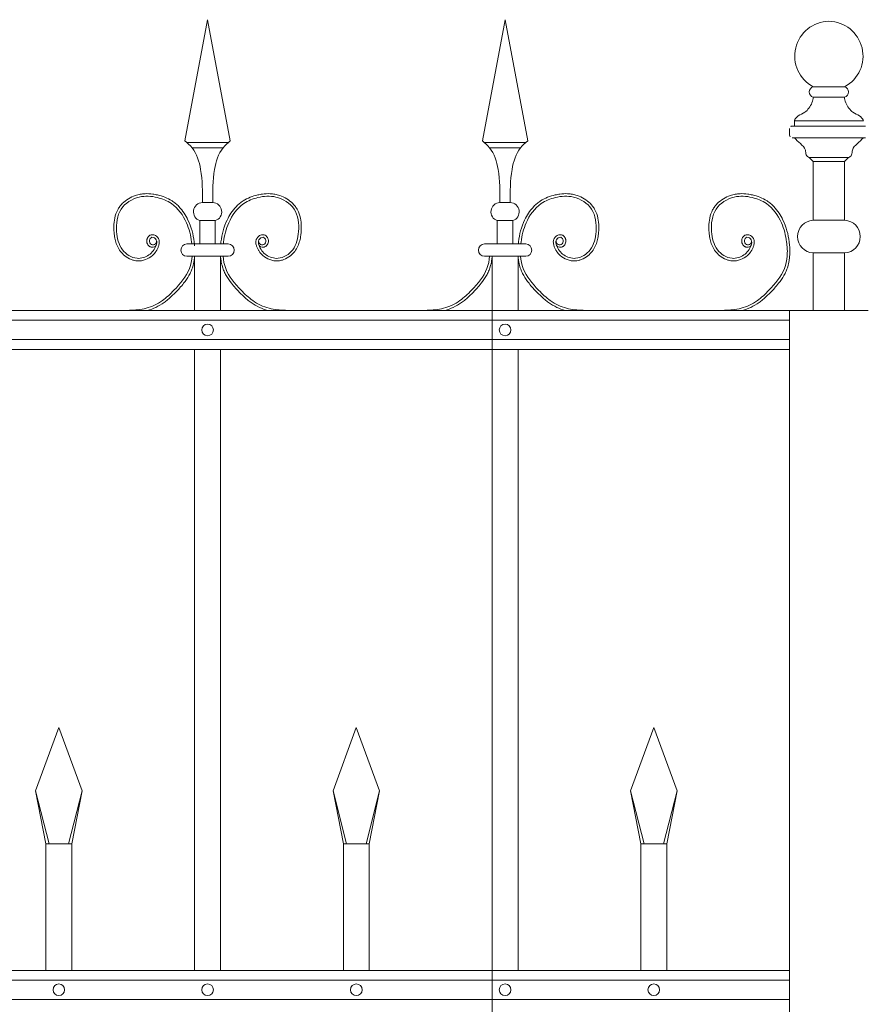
# Model space of a CAD drawing. Header units: millimetres. Extents: x 6567289036 to 6568990308, y 5976640423 to 5977332400.
# Tile 248 of 256: x 6568268694 to 6568269338, y 5976808904 to 5976809657. Entities that reach past the tile are written whole.
import ezdxf

# ---------------------------------------------------------------- set-up
doc = ezdxf.new("R2010")
doc.units = ezdxf.units.MM
doc.layers.add('01_widok', color=7, linetype='Continuous', lineweight=13)

# ---------------------------------------------------------------- blocks, each defined once
blk = doc.blocks.new('A$C6D0402AF')
at = {"layer": '01_widok'}
for p, q in [((2.10249, 1.4602), (2.12, 1.55381)), ((2.13751, 1.4602), (2.12, 1.55381)), ((2.33249, 1.4602), (2.35, 1.55381)), ((2.36751, 1.4602), (2.35, 1.55381)), ((2.12, 1.45881), (2.104, 1.45881)), ((2.12, 1.45481), (2.108, 1.45481)), ((2.12, 1.45881), (2.136, 1.45881)), ((2.12, 1.45481), (2.132, 1.45481)), ((2.35, 1.45881), (2.334, 1.45881)), ((2.35, 1.45481), (2.338, 1.45481)), ((2.35, 1.45881), (2.366, 1.45881)), ((2.35, 1.45481), (2.362, 1.45481)), ((2.12, 1.41247), (2.11601, 1.41247)), ((2.12, 1.41247), (2.12399, 1.41247)), ((2.35, 1.41247), (2.34601, 1.41247)), ((2.35, 1.41247), (2.35399, 1.41247)), ((2.11401, 1.39847), (2.12, 1.39847)), ((2.11401, 1.39847), (2.11401, 1.38047)), ((2.12599, 1.39847), (2.12, 1.39847)), ((2.12599, 1.39847), (2.12599, 1.38047)), ((2.34401, 1.39847), (2.35, 1.39847)), ((2.34401, 1.39847), (2.34401, 1.38047)), ((2.35599, 1.39847), (2.35, 1.39847)), ((2.35599, 1.39847), (2.35599, 1.38047)), ((2.12, 1.38047), (2.104, 1.38047)), ((2.12, 1.38047), (2.136, 1.38047)), ((2.35, 1.38047), (2.334, 1.38047)), ((2.35, 1.38047), (2.366, 1.38047)), ((2.11, 1.371), (2.104, 1.371)), ((2.11, 1.371), (2.11, 1.329)), ((2.11, 1.371), (2.13, 1.371)), ((2.13, 1.371), (2.13, 1.329)), ((2.13, 1.371), (2.136, 1.371)), ((2.34, 1.371), (2.334, 1.371)), ((2.34, 1.371), (2.34, 1.329)), ((2.34, 1.371), (2.34, 0.30096)), ((2.34, 1.371), (2.34, 1.329)), ((2.34, 1.371), (2.36, 1.371)), ((2.36, 1.371), (2.36, 1.329)), ((2.36, 1.371), (2.366, 1.371)), ((2.57, 1.329), (0.06, 1.329)), ((0.06, 1.3215), (2.57, 1.3215)), ((0.06, 1.3065), (2.57, 1.3065)), ((2.57, 1.299), (0.06, 1.299)), ((2.11, 1.299), (2.11, 0.819)), ((2.13, 1.299), (2.13, 0.819)), ((2.34, 1.299), (2.34, 0.819)), ((2.36, 1.299), (2.36, 0.819)), ((1.987, 0.95769), (2.005, 1.00669)), ((2.023, 0.95769), (2.005, 1.00669)), ((2.217, 0.95769), (2.235, 1.00669)), ((2.253, 0.95769), (2.235, 1.00669)), ((2.447, 0.95769), (2.465, 1.00669)), ((2.483, 0.95769), (2.465, 1.00669)), ((1.99744, 0.91669), (1.987, 0.95769)), ((1.987, 0.95769), (1.995, 0.91669)), ((2.01256, 0.91669), (2.023, 0.95769)), ((2.01256, 0.91669), (2.023, 0.95769)), ((2.023, 0.95769), (2.015, 0.91669)), ((2.023, 0.95769), (2.015, 0.91669)), ((2.22744, 0.91669), (2.217, 0.95769)), ((2.217, 0.95769), (2.225, 0.91669)), ((2.24256, 0.91669), (2.253, 0.95769)), ((2.253, 0.95769), (2.245, 0.91669)), ((2.45744, 0.91669), (2.447, 0.95769)), ((2.447, 0.95769), (2.455, 0.91669)), ((2.47256, 0.91669), (2.483, 0.95769)), ((2.483, 0.95769), (2.475, 0.91669)), ((2.005, 0.91669), (1.995, 0.91669)), ((1.995, 0.91669), (1.995, 0.819)), ((2.005, 0.91669), (2.015, 0.91669)), ((2.015, 0.91669), (2.015, 0.819)), ((2.015, 0.91669), (2.015, 0.819)), ((2.235, 0.91669), (2.225, 0.91669)), ((2.225, 0.91669), (2.225, 0.819)), ((2.235, 0.91669), (2.245, 0.91669)), ((2.245, 0.91669), (2.245, 0.819)), ((2.465, 0.91669), (2.455, 0.91669)), ((2.455, 0.91669), (2.455, 0.819)), ((2.465, 0.91669), (2.475, 0.91669)), ((2.475, 0.91669), (2.475, 0.819)), ((2.57, 0.819), (0.06, 0.819)), ((2.57, 0.8115), (0.06, 0.8115)), ((2.57, 0.7965), (0.06, 0.7965))]:
    blk.add_line(p, q, dxfattribs=at)
for centre in [(2.12, 1.314), (2.35, 1.314), (2.005, 0.804), (2.12, 0.804), (2.235, 0.804), (2.35, 0.804), (2.465, 0.804)]:
    blk.add_circle(centre, 0.0045, dxfattribs=at)
for centre, radius, start, end in [((2.11627, 1.40529), 0.00718, 92.05804, 251.68172), ((2.12373, 1.40529), 0.00718, 288.31828, 87.94196), ((2.34627, 1.40529), 0.00718, 92.05804, 251.68172), ((2.35373, 1.40529), 0.00718, 288.31828, 87.94196), ((2.10411, 1.37573), 0.00473, 91.38218, 268.61782), ((2.13589, 1.37573), 0.00473, 271.38218, 88.61782), ((2.33411, 1.37573), 0.00473, 91.38218, 268.61782), ((2.36589, 1.37573), 0.00473, 271.38218, 88.61782)]:
    blk.add_arc(centre, radius, start, end, dxfattribs=at)
for points in [[(2.10249, 1.4602), (2.108, 1.45481), (2.11464, 1.43812), (2.11601, 1.41247)], [(2.13751, 1.4602), (2.132, 1.45481), (2.12536, 1.43812), (2.12399, 1.41247)], [(2.33249, 1.4602), (2.338, 1.45481), (2.34464, 1.43812), (2.34601, 1.41247)], [(2.36751, 1.4602), (2.362, 1.45481), (2.35536, 1.43812), (2.35399, 1.41247)], [(2.56782, 1.38047), (2.56822, 1.37621), (2.56799, 1.371)], [(2.56981, 1.38031), (2.57022, 1.37605), (2.56999, 1.37085)]]:
    blk.add_spline(points, degree=3, dxfattribs=at)
for points, knots in [([(2.08014, 1.37922), (2.07904, 1.37757), (2.07661, 1.37789), (2.07604, 1.37807), (2.07582, 1.37815), (2.0754, 1.37836), (2.0752, 1.37847), (2.07454, 1.37894), (2.07415, 1.37936), (2.07354, 1.38027), (2.07331, 1.38076), (2.07301, 1.3818), (2.07294, 1.38234), (2.07296, 1.38319), (2.073, 1.3835), (2.07312, 1.38409), (2.07321, 1.38437), (2.07352, 1.38516), (2.0738, 1.38563), (2.07451, 1.38648), (2.07493, 1.38686), (2.07571, 1.38729), (2.07599, 1.38741), (2.0765, 1.38756), (2.07673, 1.3876), (2.07717, 1.38764), (2.07739, 1.38765), (2.07816, 1.3876), (2.07868, 1.38745), (2.07962, 1.38704), (2.08004, 1.38678), (2.0808, 1.38617), (2.08115, 1.38583), (2.08165, 1.3852), (2.08183, 1.38493), (2.08214, 1.38437), (2.08227, 1.38409), (2.08247, 1.38353), (2.08255, 1.38324), (2.08271, 1.38238), (2.08272, 1.3818), (2.08263, 1.38073), (2.08253, 1.38022), (2.08232, 1.37942), (2.08222, 1.37911), (2.08199, 1.37846), (2.08186, 1.37811), (2.08158, 1.37743), (2.08142, 1.37709), (2.08094, 1.3761), (2.08057, 1.37546), (2.07937, 1.37364), (2.07842, 1.37254), (2.07577, 1.37019), (2.07394, 1.36909), (2.06996, 1.36762), (2.06782, 1.36725), (2.06488, 1.36741), (2.06409, 1.36752), (2.06255, 1.36786), (2.0618, 1.36809), (2.0592, 1.36908), (2.05747, 1.37012), (2.0547, 1.37238), (2.05359, 1.37352), (2.05169, 1.376), (2.05091, 1.37732), (2.04963, 1.38006), (2.04914, 1.38148), (2.04838, 1.38434), (2.04812, 1.38578), (2.04779, 1.38832), (2.04769, 1.38942), (2.04756, 1.39164), (2.04753, 1.39275), (2.04758, 1.3961), (2.0478, 1.39834), (2.04873, 1.4027), (2.04944, 1.40482), (2.05096, 1.40768), (2.05149, 1.40853), (2.05268, 1.41014), (2.05334, 1.41091), (2.05545, 1.41306), (2.05705, 1.41432), (2.0605, 1.41644), (2.06235, 1.4173), (2.06547, 1.41835), (2.0667, 1.41867), (2.06918, 1.41913), (2.07042, 1.41926), (2.07366, 1.41941), (2.07566, 1.4193), (2.07885, 1.41887), (2.08007, 1.41864), (2.08324, 1.41791), (2.08518, 1.41733), (2.08896, 1.41583), (2.09079, 1.41491), (2.09346, 1.41318), (2.09438, 1.41251), (2.09612, 1.41106), (2.09695, 1.41028), (2.09931, 1.40783), (2.10071, 1.40604), (2.10304, 1.40249), (2.10401, 1.40075), (2.10616, 1.39627), (2.10717, 1.3935), (2.10874, 1.38785), (2.10928, 1.38498), (2.10971, 1.38152), (2.10977, 1.381), (2.11, 1.379)], [4.6165, 4.6165, 4.6165, 4.6165, 5.188367, 5.188367, 5.549428, 5.549428, 5.910489, 5.910489, 6.837983, 6.837983, 7.765478, 7.765478, 8.692972, 8.692972, 9.190028, 9.190028, 9.687083, 9.687083, 10.618534, 10.618534, 11.549985, 11.549985, 12.010547, 12.010547, 12.33998, 12.33998, 12.669414, 12.669414, 13.561099, 13.561099, 14.452783, 14.452783, 15.344467, 15.344467, 15.940368, 15.940368, 16.492607, 16.492607, 17.044846, 17.044846, 18.200205, 18.200205, 19.355563, 19.355563, 20.151118, 20.151118, 21.100453, 21.100453, 22.049789, 22.049789, 23.94846, 23.94846, 27.745803, 27.745803, 33.221248, 33.221248, 38.696693, 38.696693, 40.725069, 40.725069, 42.753445, 42.753445, 47.908007, 47.908007, 52.041948, 52.041948, 56.17589, 56.17589, 60.309831, 60.309831, 64.342201, 64.342201, 67.40836, 67.40836, 70.47452, 70.47452, 76.606839, 76.606839, 82.739158, 82.739158, 85.455708, 85.455708, 88.172258, 88.172258, 93.605357, 93.605357, 99.038456, 99.038456, 102.482403, 102.482403, 105.92635, 105.92635, 111.504268, 111.504268, 114.996104, 114.996104, 120.708661, 120.708661, 126.421218, 126.421218, 129.587167, 129.587167, 132.753115, 132.753115, 139.085012, 139.085012, 144.64085, 144.64085, 153.114925, 153.114925, 161.589001, 161.589001, 163.11027, 163.11027, 163.11027, 163.11027]), ([(2.08014, 1.37922), (2.07904, 1.37757), (2.07661, 1.37789), (2.07604, 1.37807), (2.07582, 1.37815), (2.0754, 1.37836), (2.0752, 1.37847), (2.07454, 1.37894), (2.07415, 1.37936), (2.07354, 1.38027), (2.07331, 1.38076), (2.07301, 1.3818), (2.07294, 1.38234), (2.07296, 1.38319), (2.073, 1.3835), (2.07312, 1.38409), (2.07321, 1.38437), (2.07352, 1.38516), (2.0738, 1.38563), (2.07451, 1.38648), (2.07493, 1.38686), (2.07571, 1.38729), (2.07599, 1.38741), (2.0765, 1.38756), (2.07673, 1.3876), (2.07717, 1.38764), (2.07739, 1.38765), (2.07816, 1.3876), (2.07868, 1.38745), (2.07962, 1.38704), (2.08004, 1.38678), (2.0808, 1.38617), (2.08115, 1.38583), (2.08165, 1.3852), (2.08183, 1.38493), (2.08214, 1.38437), (2.08227, 1.38409), (2.08247, 1.38353), (2.08255, 1.38324), (2.08271, 1.38238), (2.08272, 1.3818), (2.08263, 1.38073), (2.08253, 1.38022), (2.08232, 1.37942), (2.08222, 1.37911), (2.08199, 1.37846), (2.08186, 1.37811), (2.08158, 1.37743), (2.08142, 1.37709), (2.08094, 1.3761), (2.08057, 1.37546), (2.07937, 1.37364), (2.07842, 1.37254), (2.07577, 1.37019), (2.07394, 1.36909), (2.06996, 1.36762), (2.06782, 1.36725), (2.06488, 1.36741), (2.06409, 1.36752), (2.06255, 1.36786), (2.0618, 1.36809), (2.0592, 1.36908), (2.05747, 1.37012), (2.0547, 1.37238), (2.05359, 1.37352), (2.05169, 1.376), (2.05091, 1.37732), (2.04963, 1.38006), (2.04914, 1.38148), (2.04838, 1.38434), (2.04812, 1.38578), (2.04779, 1.38832), (2.04769, 1.38942), (2.04756, 1.39164), (2.04753, 1.39275), (2.04758, 1.3961), (2.0478, 1.39834), (2.04873, 1.4027), (2.04944, 1.40482), (2.05096, 1.40768), (2.05149, 1.40853), (2.05268, 1.41014), (2.05334, 1.41091), (2.05545, 1.41306), (2.05705, 1.41432), (2.0605, 1.41644), (2.06235, 1.4173), (2.06547, 1.41835), (2.0667, 1.41867), (2.06918, 1.41913), (2.07042, 1.41926), (2.07366, 1.41941), (2.07566, 1.4193), (2.07885, 1.41887), (2.08007, 1.41864), (2.08324, 1.41791), (2.08518, 1.41733), (2.08896, 1.41583), (2.09079, 1.41491), (2.09346, 1.41318), (2.09438, 1.41251), (2.09612, 1.41106), (2.09695, 1.41028), (2.09931, 1.40783), (2.10071, 1.40604), (2.10304, 1.40249), (2.10401, 1.40075), (2.10616, 1.39627), (2.10717, 1.3935), (2.10874, 1.38785), (2.10928, 1.38498), (2.10971, 1.38152), (2.10977, 1.381), (2.10983, 1.38047)], [4.6165, 4.6165, 4.6165, 4.6165, 5.188367, 5.188367, 5.549428, 5.549428, 5.910489, 5.910489, 6.837983, 6.837983, 7.765478, 7.765478, 8.692972, 8.692972, 9.190028, 9.190028, 9.687083, 9.687083, 10.618534, 10.618534, 11.549985, 11.549985, 12.010547, 12.010547, 12.33998, 12.33998, 12.669414, 12.669414, 13.561099, 13.561099, 14.452783, 14.452783, 15.344467, 15.344467, 15.940368, 15.940368, 16.492607, 16.492607, 17.044846, 17.044846, 18.200205, 18.200205, 19.355563, 19.355563, 20.151118, 20.151118, 21.100453, 21.100453, 22.049789, 22.049789, 23.94846, 23.94846, 27.745803, 27.745803, 33.221248, 33.221248, 38.696693, 38.696693, 40.725069, 40.725069, 42.753445, 42.753445, 47.908007, 47.908007, 52.041948, 52.041948, 56.17589, 56.17589, 60.309831, 60.309831, 64.342201, 64.342201, 67.40836, 67.40836, 70.47452, 70.47452, 76.606839, 76.606839, 82.739158, 82.739158, 85.455708, 85.455708, 88.172258, 88.172258, 93.605357, 93.605357, 99.038456, 99.038456, 102.482403, 102.482403, 105.92635, 105.92635, 111.504268, 111.504268, 114.996104, 114.996104, 120.708661, 120.708661, 126.421218, 126.421218, 129.587167, 129.587167, 132.753115, 132.753115, 139.085012, 139.085012, 144.64085, 144.64085, 153.114925, 153.114925, 161.589001, 161.589001, 163.11027, 163.11027, 163.11027, 163.11027]), ([(2.08014, 1.37922), (2.07904, 1.37757), (2.07661, 1.37789), (2.07604, 1.37807), (2.07582, 1.37815), (2.0754, 1.37836), (2.0752, 1.37847), (2.07454, 1.37894), (2.07415, 1.37936), (2.07354, 1.38027), (2.07331, 1.38076), (2.07301, 1.3818), (2.07294, 1.38234), (2.07296, 1.38319), (2.073, 1.3835), (2.07312, 1.38409), (2.07321, 1.38437), (2.07352, 1.38516), (2.0738, 1.38563), (2.07451, 1.38648), (2.07493, 1.38686), (2.07571, 1.38729), (2.07599, 1.38741), (2.0765, 1.38756), (2.07673, 1.3876), (2.07717, 1.38764), (2.07739, 1.38765), (2.07816, 1.3876), (2.07868, 1.38745), (2.07962, 1.38704), (2.08004, 1.38678), (2.0808, 1.38617), (2.08115, 1.38583), (2.08165, 1.3852), (2.08183, 1.38493), (2.08214, 1.38437), (2.08227, 1.38409), (2.08247, 1.38353), (2.08255, 1.38324), (2.08271, 1.38238), (2.08272, 1.3818), (2.08263, 1.38073), (2.08253, 1.38022), (2.08232, 1.37942), (2.08222, 1.37911), (2.08199, 1.37846), (2.08186, 1.37811), (2.08158, 1.37743), (2.08142, 1.37709), (2.08094, 1.3761), (2.08057, 1.37546), (2.07937, 1.37364), (2.07842, 1.37254), (2.07577, 1.37019), (2.07394, 1.36909), (2.06996, 1.36762), (2.06782, 1.36725), (2.06488, 1.36741), (2.06409, 1.36752), (2.06255, 1.36786), (2.0618, 1.36809), (2.0592, 1.36908), (2.05747, 1.37012), (2.0547, 1.37238), (2.05359, 1.37352), (2.05169, 1.376), (2.05091, 1.37732), (2.04963, 1.38006), (2.04914, 1.38148), (2.04838, 1.38434), (2.04812, 1.38578), (2.04779, 1.38832), (2.04769, 1.38942), (2.04756, 1.39164), (2.04753, 1.39275), (2.04758, 1.3961), (2.0478, 1.39834), (2.04873, 1.4027), (2.04944, 1.40482), (2.05096, 1.40768), (2.05149, 1.40853), (2.05268, 1.41014), (2.05334, 1.41091), (2.05545, 1.41306), (2.05705, 1.41432), (2.0605, 1.41644), (2.06235, 1.4173), (2.06547, 1.41835), (2.0667, 1.41867), (2.06918, 1.41913), (2.07042, 1.41926), (2.07366, 1.41941), (2.07566, 1.4193), (2.07885, 1.41887), (2.08007, 1.41864), (2.08324, 1.41791), (2.08518, 1.41733), (2.08896, 1.41583), (2.09079, 1.41491), (2.09346, 1.41318), (2.09438, 1.41251), (2.09612, 1.41106), (2.09695, 1.41028), (2.09931, 1.40783), (2.10071, 1.40604), (2.10304, 1.40249), (2.10401, 1.40075), (2.10616, 1.39627), (2.10717, 1.3935), (2.10874, 1.38785), (2.10928, 1.38498), (2.10971, 1.38152), (2.10977, 1.381), (2.11, 1.379)], [4.6165, 4.6165, 4.6165, 4.6165, 5.188367, 5.188367, 5.549428, 5.549428, 5.910489, 5.910489, 6.837983, 6.837983, 7.765478, 7.765478, 8.692972, 8.692972, 9.190028, 9.190028, 9.687083, 9.687083, 10.618534, 10.618534, 11.549985, 11.549985, 12.010547, 12.010547, 12.33998, 12.33998, 12.669414, 12.669414, 13.561099, 13.561099, 14.452783, 14.452783, 15.344467, 15.344467, 15.940368, 15.940368, 16.492607, 16.492607, 17.044846, 17.044846, 18.200205, 18.200205, 19.355563, 19.355563, 20.151118, 20.151118, 21.100453, 21.100453, 22.049789, 22.049789, 23.94846, 23.94846, 27.745803, 27.745803, 33.221248, 33.221248, 38.696693, 38.696693, 40.725069, 40.725069, 42.753445, 42.753445, 47.908007, 47.908007, 52.041948, 52.041948, 56.17589, 56.17589, 60.309831, 60.309831, 64.342201, 64.342201, 67.40836, 67.40836, 70.47452, 70.47452, 76.606839, 76.606839, 82.739158, 82.739158, 85.455708, 85.455708, 88.172258, 88.172258, 93.605357, 93.605357, 99.038456, 99.038456, 102.482403, 102.482403, 105.92635, 105.92635, 111.504268, 111.504268, 114.996104, 114.996104, 120.708661, 120.708661, 126.421218, 126.421218, 129.587167, 129.587167, 132.753115, 132.753115, 139.085012, 139.085012, 144.64085, 144.64085, 153.114925, 153.114925, 161.589001, 161.589001, 163.11027, 163.11027, 163.11027, 163.11027]), ([(2.08062, 1.38267), (2.08043, 1.38189), (2.07997, 1.38002), (2.07599, 1.37927), (2.07423, 1.38316), (2.07704, 1.38672), (2.08127, 1.38362), (2.07999, 1.37746), (2.0752, 1.37115), (2.06414, 1.36773), (2.05219, 1.37557), (2.04865, 1.39087), (2.05058, 1.40849), (2.06603, 1.41817), (2.08055, 1.41716), (2.0948, 1.41161), (2.10426, 1.39811), (2.10712, 1.38659), (2.10777, 1.38093), (2.10782, 1.38047)], [0, 0, 0, 0, 2.276171, 5.482858, 9.081143, 12.123133, 16.088096, 20.24215, 29.50989, 38.967775, 52.064989, 66.796785, 84.531155, 101.296087, 115.254866, 127.16367, 146.089907, 161.545397, 162.912572, 162.912572, 162.912572, 162.912572]), ([(2.08062, 1.38267), (2.08043, 1.38189), (2.07997, 1.38002), (2.07599, 1.37927), (2.07423, 1.38316), (2.07704, 1.38672), (2.08127, 1.38362), (2.07999, 1.37746), (2.0752, 1.37115), (2.06414, 1.36773), (2.05219, 1.37557), (2.04865, 1.39087), (2.05058, 1.40849), (2.06603, 1.41817), (2.08055, 1.41716), (2.0948, 1.41161), (2.10426, 1.39811), (2.10712, 1.38659), (2.10777, 1.38093), (2.10782, 1.38047)], [0, 0, 0, 0, 2.276171, 5.482858, 9.081143, 12.123133, 16.088096, 20.24215, 29.50989, 38.967775, 52.064989, 66.796785, 84.531155, 101.296087, 115.254866, 127.16367, 146.089907, 161.545397, 162.912572, 162.912572, 162.912572, 162.912572]), ([(2.08062, 1.38267), (2.08043, 1.38189), (2.07997, 1.38002), (2.07599, 1.37927), (2.07423, 1.38316), (2.07704, 1.38672), (2.08127, 1.38362), (2.07999, 1.37746), (2.0752, 1.37115), (2.06414, 1.36773), (2.05219, 1.37557), (2.04865, 1.39087), (2.05058, 1.40849), (2.06603, 1.41817), (2.08055, 1.41716), (2.0948, 1.41161), (2.10426, 1.39811), (2.10712, 1.38659), (2.10777, 1.38093), (2.10782, 1.38047)], [0, 0, 0, 0, 2.276171, 5.482858, 9.081143, 12.123133, 16.088096, 20.24215, 29.50989, 38.967775, 52.064989, 66.796785, 84.531155, 101.296087, 115.254866, 127.16367, 146.089907, 161.545397, 162.912572, 162.912572, 162.912572, 162.912572]), ([(2.15986, 1.37922), (2.16096, 1.37757), (2.16339, 1.37789), (2.16396, 1.37807), (2.16418, 1.37815), (2.1646, 1.37836), (2.1648, 1.37847), (2.16546, 1.37894), (2.16585, 1.37936), (2.16646, 1.38027), (2.16669, 1.38076), (2.16699, 1.3818), (2.16706, 1.38234), (2.16704, 1.38319), (2.167, 1.3835), (2.16688, 1.38409), (2.16679, 1.38437), (2.16648, 1.38516), (2.1662, 1.38563), (2.16549, 1.38648), (2.16507, 1.38686), (2.16429, 1.38729), (2.16401, 1.38741), (2.1635, 1.38756), (2.16327, 1.3876), (2.16283, 1.38764), (2.16261, 1.38765), (2.16184, 1.3876), (2.16132, 1.38745), (2.16038, 1.38704), (2.15996, 1.38678), (2.1592, 1.38617), (2.15885, 1.38583), (2.15835, 1.3852), (2.15817, 1.38493), (2.15786, 1.38437), (2.15773, 1.38409), (2.15753, 1.38353), (2.15745, 1.38324), (2.15729, 1.38238), (2.15728, 1.3818), (2.15737, 1.38073), (2.15747, 1.38022), (2.15768, 1.37942), (2.15778, 1.37911), (2.15801, 1.37846), (2.15814, 1.37811), (2.15842, 1.37743), (2.15858, 1.37709), (2.15906, 1.3761), (2.15943, 1.37546), (2.16063, 1.37364), (2.16158, 1.37254), (2.16423, 1.37019), (2.16606, 1.36909), (2.17004, 1.36762), (2.17218, 1.36725), (2.17512, 1.36741), (2.17591, 1.36752), (2.17745, 1.36786), (2.1782, 1.36809), (2.1808, 1.36908), (2.18253, 1.37012), (2.1853, 1.37238), (2.18641, 1.37352), (2.18831, 1.376), (2.18909, 1.37732), (2.19037, 1.38006), (2.19086, 1.38148), (2.19162, 1.38434), (2.19188, 1.38578), (2.19221, 1.38832), (2.19231, 1.38942), (2.19244, 1.39164), (2.19247, 1.39275), (2.19242, 1.3961), (2.1922, 1.39834), (2.19127, 1.4027), (2.19056, 1.40482), (2.18904, 1.40768), (2.18851, 1.40853), (2.18732, 1.41014), (2.18666, 1.41091), (2.18455, 1.41306), (2.18295, 1.41432), (2.1795, 1.41644), (2.17765, 1.4173), (2.17453, 1.41835), (2.1733, 1.41867), (2.17082, 1.41913), (2.16958, 1.41926), (2.16634, 1.41941), (2.16434, 1.4193), (2.16115, 1.41887), (2.15993, 1.41864), (2.15676, 1.41791), (2.15482, 1.41733), (2.15104, 1.41583), (2.14921, 1.41491), (2.14654, 1.41318), (2.14562, 1.41251), (2.14388, 1.41106), (2.14305, 1.41028), (2.14069, 1.40783), (2.13929, 1.40604), (2.13696, 1.40249), (2.13599, 1.40075), (2.13384, 1.39627), (2.13283, 1.3935), (2.13126, 1.38785), (2.13072, 1.38498), (2.13029, 1.38152), (2.13023, 1.381), (2.13017, 1.38047)], [4.6165, 4.6165, 4.6165, 4.6165, 5.188367, 5.188367, 5.549428, 5.549428, 5.910489, 5.910489, 6.837983, 6.837983, 7.765478, 7.765478, 8.692972, 8.692972, 9.190028, 9.190028, 9.687083, 9.687083, 10.618534, 10.618534, 11.549985, 11.549985, 12.010547, 12.010547, 12.33998, 12.33998, 12.669414, 12.669414, 13.561099, 13.561099, 14.452783, 14.452783, 15.344467, 15.344467, 15.940368, 15.940368, 16.492607, 16.492607, 17.044846, 17.044846, 18.200205, 18.200205, 19.355563, 19.355563, 20.151118, 20.151118, 21.100453, 21.100453, 22.049789, 22.049789, 23.94846, 23.94846, 27.745803, 27.745803, 33.221248, 33.221248, 38.696693, 38.696693, 40.725069, 40.725069, 42.753445, 42.753445, 47.908007, 47.908007, 52.041948, 52.041948, 56.17589, 56.17589, 60.309831, 60.309831, 64.342201, 64.342201, 67.40836, 67.40836, 70.47452, 70.47452, 76.606839, 76.606839, 82.739158, 82.739158, 85.455708, 85.455708, 88.172258, 88.172258, 93.605357, 93.605357, 99.038456, 99.038456, 102.482403, 102.482403, 105.92635, 105.92635, 111.504268, 111.504268, 114.996104, 114.996104, 120.708661, 120.708661, 126.421218, 126.421218, 129.587167, 129.587167, 132.753115, 132.753115, 139.085012, 139.085012, 144.64085, 144.64085, 153.114925, 153.114925, 161.589001, 161.589001, 163.11027, 163.11027, 163.11027, 163.11027]), ([(2.15938, 1.38267), (2.15957, 1.38189), (2.16003, 1.38002), (2.16401, 1.37927), (2.16577, 1.38316), (2.16296, 1.38672), (2.15873, 1.38362), (2.16001, 1.37746), (2.1648, 1.37115), (2.17586, 1.36773), (2.18781, 1.37557), (2.19135, 1.39087), (2.18942, 1.40849), (2.17397, 1.41817), (2.15945, 1.41716), (2.1452, 1.41161), (2.13574, 1.39811), (2.13288, 1.38659), (2.13223, 1.38093), (2.13218, 1.38047)], [0, 0, 0, 0, 2.276171, 5.482858, 9.081143, 12.123133, 16.088096, 20.24215, 29.50989, 38.967775, 52.064989, 66.796785, 84.531155, 101.296087, 115.254866, 127.16367, 146.089907, 161.545397, 162.912572, 162.912572, 162.912572, 162.912572]), ([(2.38986, 1.37922), (2.39096, 1.37757), (2.39339, 1.37789), (2.39396, 1.37807), (2.39418, 1.37815), (2.3946, 1.37836), (2.3948, 1.37847), (2.39546, 1.37894), (2.39585, 1.37936), (2.39646, 1.38027), (2.39669, 1.38076), (2.39699, 1.3818), (2.39706, 1.38234), (2.39704, 1.38319), (2.397, 1.3835), (2.39688, 1.38409), (2.39679, 1.38437), (2.39648, 1.38516), (2.3962, 1.38563), (2.39549, 1.38648), (2.39507, 1.38686), (2.39429, 1.38729), (2.39401, 1.38741), (2.3935, 1.38756), (2.39327, 1.3876), (2.39283, 1.38764), (2.39261, 1.38765), (2.39184, 1.3876), (2.39132, 1.38745), (2.39038, 1.38704), (2.38996, 1.38678), (2.3892, 1.38617), (2.38885, 1.38583), (2.38835, 1.3852), (2.38817, 1.38493), (2.38786, 1.38437), (2.38773, 1.38409), (2.38753, 1.38353), (2.38745, 1.38324), (2.38729, 1.38238), (2.38728, 1.3818), (2.38737, 1.38073), (2.38747, 1.38022), (2.38768, 1.37942), (2.38778, 1.37911), (2.38801, 1.37846), (2.38814, 1.37811), (2.38842, 1.37743), (2.38858, 1.37709), (2.38906, 1.3761), (2.38943, 1.37546), (2.39063, 1.37364), (2.39158, 1.37254), (2.39423, 1.37019), (2.39606, 1.36909), (2.40004, 1.36762), (2.40218, 1.36725), (2.40512, 1.36741), (2.40591, 1.36752), (2.40745, 1.36786), (2.4082, 1.36809), (2.4108, 1.36908), (2.41253, 1.37012), (2.4153, 1.37238), (2.41641, 1.37352), (2.41831, 1.376), (2.41909, 1.37732), (2.42037, 1.38006), (2.42086, 1.38148), (2.42162, 1.38434), (2.42188, 1.38578), (2.42221, 1.38832), (2.42231, 1.38942), (2.42244, 1.39164), (2.42247, 1.39275), (2.42242, 1.3961), (2.4222, 1.39834), (2.42127, 1.4027), (2.42056, 1.40482), (2.41904, 1.40768), (2.41851, 1.40853), (2.41732, 1.41014), (2.41666, 1.41091), (2.41455, 1.41306), (2.41295, 1.41432), (2.4095, 1.41644), (2.40765, 1.4173), (2.40453, 1.41835), (2.4033, 1.41867), (2.40082, 1.41913), (2.39958, 1.41926), (2.39634, 1.41941), (2.39434, 1.4193), (2.39115, 1.41887), (2.38993, 1.41864), (2.38676, 1.41791), (2.38482, 1.41733), (2.38104, 1.41583), (2.37921, 1.41491), (2.37654, 1.41318), (2.37562, 1.41251), (2.37388, 1.41106), (2.37305, 1.41028), (2.37069, 1.40783), (2.36929, 1.40604), (2.36696, 1.40249), (2.36599, 1.40075), (2.36384, 1.39627), (2.36283, 1.3935), (2.36126, 1.38785), (2.36072, 1.38498), (2.36029, 1.38152), (2.36023, 1.381), (2.36017, 1.38047)], [4.6165, 4.6165, 4.6165, 4.6165, 5.188367, 5.188367, 5.549428, 5.549428, 5.910489, 5.910489, 6.837983, 6.837983, 7.765478, 7.765478, 8.692972, 8.692972, 9.190028, 9.190028, 9.687083, 9.687083, 10.618534, 10.618534, 11.549985, 11.549985, 12.010547, 12.010547, 12.33998, 12.33998, 12.669414, 12.669414, 13.561099, 13.561099, 14.452783, 14.452783, 15.344467, 15.344467, 15.940368, 15.940368, 16.492607, 16.492607, 17.044846, 17.044846, 18.200205, 18.200205, 19.355563, 19.355563, 20.151118, 20.151118, 21.100453, 21.100453, 22.049789, 22.049789, 23.94846, 23.94846, 27.745803, 27.745803, 33.221248, 33.221248, 38.696693, 38.696693, 40.725069, 40.725069, 42.753445, 42.753445, 47.908007, 47.908007, 52.041948, 52.041948, 56.17589, 56.17589, 60.309831, 60.309831, 64.342201, 64.342201, 67.40836, 67.40836, 70.47452, 70.47452, 76.606839, 76.606839, 82.739158, 82.739158, 85.455708, 85.455708, 88.172258, 88.172258, 93.605357, 93.605357, 99.038456, 99.038456, 102.482403, 102.482403, 105.92635, 105.92635, 111.504268, 111.504268, 114.996104, 114.996104, 120.708661, 120.708661, 126.421218, 126.421218, 129.587167, 129.587167, 132.753115, 132.753115, 139.085012, 139.085012, 144.64085, 144.64085, 153.114925, 153.114925, 161.589001, 161.589001, 163.11027, 163.11027, 163.11027, 163.11027]), ([(2.38938, 1.38267), (2.38957, 1.38189), (2.39003, 1.38002), (2.39401, 1.37927), (2.39577, 1.38316), (2.39296, 1.38672), (2.38873, 1.38362), (2.39001, 1.37746), (2.3948, 1.37115), (2.40586, 1.36773), (2.41781, 1.37557), (2.42135, 1.39087), (2.41942, 1.40849), (2.40397, 1.41817), (2.38945, 1.41716), (2.3752, 1.41161), (2.36574, 1.39811), (2.36288, 1.38659), (2.36223, 1.38093), (2.36218, 1.38047)], [0, 0, 0, 0, 2.276171, 5.482858, 9.081143, 12.123133, 16.088096, 20.24215, 29.50989, 38.967775, 52.064989, 66.796785, 84.531155, 101.296087, 115.254866, 127.16367, 146.089907, 161.545397, 162.912572, 162.912572, 162.912572, 162.912572]), ([(2.54014, 1.37922), (2.53904, 1.37757), (2.53661, 1.37789), (2.53604, 1.37807), (2.53582, 1.37815), (2.5354, 1.37836), (2.5352, 1.37847), (2.53454, 1.37894), (2.53415, 1.37936), (2.53354, 1.38027), (2.53331, 1.38076), (2.53301, 1.3818), (2.53294, 1.38234), (2.53296, 1.38319), (2.533, 1.3835), (2.53312, 1.38409), (2.53321, 1.38437), (2.53352, 1.38516), (2.5338, 1.38563), (2.53451, 1.38648), (2.53493, 1.38686), (2.53571, 1.38729), (2.53599, 1.38741), (2.5365, 1.38756), (2.53673, 1.3876), (2.53717, 1.38764), (2.53739, 1.38765), (2.53816, 1.3876), (2.53868, 1.38745), (2.53962, 1.38704), (2.54004, 1.38678), (2.5408, 1.38617), (2.54115, 1.38583), (2.54165, 1.3852), (2.54183, 1.38493), (2.54214, 1.38437), (2.54227, 1.38409), (2.54247, 1.38353), (2.54255, 1.38324), (2.54271, 1.38238), (2.54272, 1.3818), (2.54263, 1.38073), (2.54253, 1.38022), (2.54232, 1.37942), (2.54222, 1.37911), (2.54199, 1.37846), (2.54186, 1.37811), (2.54158, 1.37743), (2.54142, 1.37709), (2.54094, 1.3761), (2.54057, 1.37546), (2.53937, 1.37364), (2.53842, 1.37254), (2.53577, 1.37019), (2.53394, 1.36909), (2.52996, 1.36762), (2.52782, 1.36725), (2.52488, 1.36741), (2.52409, 1.36752), (2.52255, 1.36786), (2.5218, 1.36809), (2.5192, 1.36908), (2.51747, 1.37012), (2.5147, 1.37238), (2.51359, 1.37352), (2.51169, 1.376), (2.51091, 1.37732), (2.50963, 1.38006), (2.50914, 1.38148), (2.50838, 1.38434), (2.50812, 1.38578), (2.50779, 1.38832), (2.50769, 1.38942), (2.50756, 1.39164), (2.50753, 1.39275), (2.50758, 1.3961), (2.5078, 1.39834), (2.50873, 1.4027), (2.50944, 1.40482), (2.51096, 1.40768), (2.51149, 1.40853), (2.51268, 1.41014), (2.51334, 1.41091), (2.51545, 1.41306), (2.51705, 1.41432), (2.5205, 1.41644), (2.52235, 1.4173), (2.52547, 1.41835), (2.5267, 1.41867), (2.52918, 1.41913), (2.53042, 1.41926), (2.53366, 1.41941), (2.53566, 1.4193), (2.53885, 1.41887), (2.54007, 1.41864), (2.54324, 1.41791), (2.54518, 1.41733), (2.54896, 1.41583), (2.55079, 1.41491), (2.55346, 1.41318), (2.55438, 1.41251), (2.55612, 1.41106), (2.55695, 1.41028), (2.55931, 1.40783), (2.56071, 1.40604), (2.56304, 1.40249), (2.56401, 1.40075), (2.56616, 1.39627), (2.56717, 1.3935), (2.56874, 1.38785), (2.56928, 1.38498), (2.56971, 1.38152), (2.56977, 1.381), (2.57, 1.379)], [4.6165, 4.6165, 4.6165, 4.6165, 5.188367, 5.188367, 5.549428, 5.549428, 5.910489, 5.910489, 6.837983, 6.837983, 7.765478, 7.765478, 8.692972, 8.692972, 9.190028, 9.190028, 9.687083, 9.687083, 10.618534, 10.618534, 11.549985, 11.549985, 12.010547, 12.010547, 12.33998, 12.33998, 12.669414, 12.669414, 13.561099, 13.561099, 14.452783, 14.452783, 15.344467, 15.344467, 15.940368, 15.940368, 16.492607, 16.492607, 17.044846, 17.044846, 18.200205, 18.200205, 19.355563, 19.355563, 20.151118, 20.151118, 21.100453, 21.100453, 22.049789, 22.049789, 23.94846, 23.94846, 27.745803, 27.745803, 33.221248, 33.221248, 38.696693, 38.696693, 40.725069, 40.725069, 42.753445, 42.753445, 47.908007, 47.908007, 52.041948, 52.041948, 56.17589, 56.17589, 60.309831, 60.309831, 64.342201, 64.342201, 67.40836, 67.40836, 70.47452, 70.47452, 76.606839, 76.606839, 82.739158, 82.739158, 85.455708, 85.455708, 88.172258, 88.172258, 93.605357, 93.605357, 99.038456, 99.038456, 102.482403, 102.482403, 105.92635, 105.92635, 111.504268, 111.504268, 114.996104, 114.996104, 120.708661, 120.708661, 126.421218, 126.421218, 129.587167, 129.587167, 132.753115, 132.753115, 139.085012, 139.085012, 144.64085, 144.64085, 153.114925, 153.114925, 161.589001, 161.589001, 163.11027, 163.11027, 163.11027, 163.11027]), ([(2.54062, 1.38267), (2.54043, 1.38189), (2.53997, 1.38002), (2.53599, 1.37927), (2.53423, 1.38316), (2.53704, 1.38672), (2.54127, 1.38362), (2.53999, 1.37746), (2.5352, 1.37115), (2.52414, 1.36773), (2.51219, 1.37557), (2.50865, 1.39087), (2.51058, 1.40849), (2.52603, 1.41817), (2.54055, 1.41716), (2.5548, 1.41161), (2.56426, 1.39811), (2.56712, 1.38659), (2.56777, 1.38093), (2.56782, 1.38047)], [0, 0, 0, 0, 2.276171, 5.482858, 9.081143, 12.123133, 16.088096, 20.24215, 29.50989, 38.967775, 52.064989, 66.796785, 84.531155, 101.296087, 115.254866, 127.16367, 146.089907, 161.545397, 162.912572, 162.912572, 162.912572, 162.912572]), ([(2.10799, 1.371), (2.10774, 1.36776), (2.10577, 1.35775), (2.0962, 1.34652), (2.08497, 1.33583), (2.07299, 1.32998), (2.06258, 1.32929), (2.05691, 1.32906), (2.05551, 1.329)], [172.218122, 172.218122, 172.218122, 172.218122, 181.855132, 202.579273, 214.575372, 228.542226, 241.353249, 245.573586, 245.573586, 245.573586, 245.573586]), ([(2.11, 1.371), (2.10991, 1.36986), (2.10978, 1.36872), (2.10935, 1.36597), (2.10899, 1.36438), (2.10816, 1.36164), (2.10773, 1.36048), (2.10676, 1.35824), (2.1062, 1.35715), (2.1044, 1.35398), (2.10301, 1.35198), (2.1005, 1.34881), (2.09946, 1.3476), (2.09744, 1.34535), (2.09645, 1.3443), (2.0935, 1.34125), (2.09148, 1.33925), (2.08834, 1.33664), (2.08736, 1.33588), (2.08432, 1.33375), (2.08215, 1.33251), (2.07785, 1.33049), (2.07574, 1.32967), (2.07359, 1.329)], [172.067248, 172.067248, 172.067248, 172.067248, 175.307441, 175.307441, 179.950369, 179.950369, 183.428024, 183.428024, 186.90568, 186.90568, 193.860991, 193.860991, 198.444931, 198.444931, 202.5856, 202.5856, 210.86694, 210.86694, 214.411979, 214.411979, 221.502058, 221.502058, 227.966753, 227.966753, 227.966753, 227.966753]), ([(2.13, 1.371), (2.13009, 1.36986), (2.13022, 1.36872), (2.13065, 1.36597), (2.13101, 1.36438), (2.13184, 1.36164), (2.13227, 1.36048), (2.13324, 1.35824), (2.1338, 1.35715), (2.1356, 1.35398), (2.13699, 1.35198), (2.1395, 1.34881), (2.14054, 1.3476), (2.14256, 1.34535), (2.14355, 1.3443), (2.1465, 1.34125), (2.14852, 1.33925), (2.15166, 1.33664), (2.15264, 1.33588), (2.15568, 1.33375), (2.15785, 1.33251), (2.16215, 1.33049), (2.16426, 1.32967), (2.16641, 1.329)], [172.067248, 172.067248, 172.067248, 172.067248, 175.307441, 175.307441, 179.950369, 179.950369, 183.428024, 183.428024, 186.90568, 186.90568, 193.860991, 193.860991, 198.444931, 198.444931, 202.5856, 202.5856, 210.86694, 210.86694, 214.411979, 214.411979, 221.502058, 221.502058, 227.966753, 227.966753, 227.966753, 227.966753]), ([(2.13201, 1.371), (2.13226, 1.36776), (2.13423, 1.35775), (2.1438, 1.34652), (2.15503, 1.33583), (2.16701, 1.32998), (2.17742, 1.32929), (2.18309, 1.32906), (2.18449, 1.329)], [172.218122, 172.218122, 172.218122, 172.218122, 181.855132, 202.579273, 214.575372, 228.542226, 241.353249, 245.573586, 245.573586, 245.573586, 245.573586]), ([(2.33799, 1.371), (2.33774, 1.36776), (2.33577, 1.35775), (2.3262, 1.34652), (2.31497, 1.33583), (2.30299, 1.32998), (2.29258, 1.32929), (2.28691, 1.32906), (2.28551, 1.329)], [172.218122, 172.218122, 172.218122, 172.218122, 181.855132, 202.579273, 214.575372, 228.542226, 241.353249, 245.573586, 245.573586, 245.573586, 245.573586]), ([(2.33799, 1.371), (2.33774, 1.36776), (2.33577, 1.35775), (2.3262, 1.34652), (2.31497, 1.33583), (2.30299, 1.32998), (2.29258, 1.32929), (2.28691, 1.32906), (2.28551, 1.329)], [172.218122, 172.218122, 172.218122, 172.218122, 181.855132, 202.579273, 214.575372, 228.542226, 241.353249, 245.573586, 245.573586, 245.573586, 245.573586]), ([(2.34, 1.371), (2.33991, 1.36986), (2.33978, 1.36872), (2.33935, 1.36597), (2.33899, 1.36438), (2.33816, 1.36164), (2.33773, 1.36048), (2.33676, 1.35824), (2.3362, 1.35715), (2.3344, 1.35398), (2.33301, 1.35198), (2.3305, 1.34881), (2.32946, 1.3476), (2.32744, 1.34535), (2.32645, 1.3443), (2.3235, 1.34125), (2.32148, 1.33925), (2.31834, 1.33664), (2.31736, 1.33588), (2.31432, 1.33375), (2.31215, 1.33251), (2.30785, 1.33049), (2.30574, 1.32967), (2.30359, 1.329)], [172.067248, 172.067248, 172.067248, 172.067248, 175.307441, 175.307441, 179.950369, 179.950369, 183.428024, 183.428024, 186.90568, 186.90568, 193.860991, 193.860991, 198.444931, 198.444931, 202.5856, 202.5856, 210.86694, 210.86694, 214.411979, 214.411979, 221.502058, 221.502058, 227.966753, 227.966753, 227.966753, 227.966753]), ([(2.34, 1.371), (2.33991, 1.36986), (2.33978, 1.36872), (2.33935, 1.36597), (2.33899, 1.36438), (2.33816, 1.36164), (2.33773, 1.36048), (2.33676, 1.35824), (2.3362, 1.35715), (2.3344, 1.35398), (2.33301, 1.35198), (2.3305, 1.34881), (2.32946, 1.3476), (2.32744, 1.34535), (2.32645, 1.3443), (2.3235, 1.34125), (2.32148, 1.33925), (2.31834, 1.33664), (2.31736, 1.33588), (2.31432, 1.33375), (2.31215, 1.33251), (2.30785, 1.33049), (2.30574, 1.32967), (2.30359, 1.329)], [172.067248, 172.067248, 172.067248, 172.067248, 175.307441, 175.307441, 179.950369, 179.950369, 183.428024, 183.428024, 186.90568, 186.90568, 193.860991, 193.860991, 198.444931, 198.444931, 202.5856, 202.5856, 210.86694, 210.86694, 214.411979, 214.411979, 221.502058, 221.502058, 227.966753, 227.966753, 227.966753, 227.966753]), ([(2.36, 1.371), (2.36009, 1.36986), (2.36022, 1.36872), (2.36065, 1.36597), (2.36101, 1.36438), (2.36184, 1.36164), (2.36227, 1.36048), (2.36324, 1.35824), (2.3638, 1.35715), (2.3656, 1.35398), (2.36699, 1.35198), (2.3695, 1.34881), (2.37054, 1.3476), (2.37256, 1.34535), (2.37355, 1.3443), (2.3765, 1.34125), (2.37852, 1.33925), (2.38166, 1.33664), (2.38264, 1.33588), (2.38568, 1.33375), (2.38785, 1.33251), (2.39215, 1.33049), (2.39426, 1.32967), (2.39641, 1.329)], [172.067248, 172.067248, 172.067248, 172.067248, 175.307441, 175.307441, 179.950369, 179.950369, 183.428024, 183.428024, 186.90568, 186.90568, 193.860991, 193.860991, 198.444931, 198.444931, 202.5856, 202.5856, 210.86694, 210.86694, 214.411979, 214.411979, 221.502058, 221.502058, 227.966753, 227.966753, 227.966753, 227.966753]), ([(2.36201, 1.371), (2.36226, 1.36776), (2.36423, 1.35775), (2.3738, 1.34652), (2.38503, 1.33583), (2.39701, 1.32998), (2.40742, 1.32929), (2.41309, 1.32906), (2.41449, 1.329)], [172.218122, 172.218122, 172.218122, 172.218122, 181.855132, 202.579273, 214.575372, 228.542226, 241.353249, 245.573586, 245.573586, 245.573586, 245.573586]), ([(2.56799, 1.371), (2.56774, 1.36776), (2.56577, 1.35775), (2.5562, 1.34652), (2.54497, 1.33583), (2.53299, 1.32998), (2.52258, 1.32929), (2.51691, 1.32906), (2.51551, 1.329)], [172.218122, 172.218122, 172.218122, 172.218122, 181.855132, 202.579273, 214.575372, 228.542226, 241.353249, 245.573586, 245.573586, 245.573586, 245.573586]), ([(2.57, 1.371), (2.56991, 1.36986), (2.56978, 1.36872), (2.56935, 1.36597), (2.56899, 1.36438), (2.56816, 1.36164), (2.56773, 1.36048), (2.56676, 1.35824), (2.5662, 1.35715), (2.5644, 1.35398), (2.56301, 1.35198), (2.5605, 1.34881), (2.55946, 1.3476), (2.55744, 1.34535), (2.55645, 1.3443), (2.5535, 1.34125), (2.55148, 1.33925), (2.54834, 1.33664), (2.54736, 1.33588), (2.54432, 1.33375), (2.54215, 1.33251), (2.53785, 1.33049), (2.53574, 1.32967), (2.53359, 1.329)], [172.067248, 172.067248, 172.067248, 172.067248, 175.307441, 175.307441, 179.950369, 179.950369, 183.428024, 183.428024, 186.90568, 186.90568, 193.860991, 193.860991, 198.444931, 198.444931, 202.5856, 202.5856, 210.86694, 210.86694, 214.411979, 214.411979, 221.502058, 221.502058, 227.966753, 227.966753, 227.966753, 227.966753])]:
    blk.add_open_spline(points, degree=3, knots=knots, dxfattribs=at)
blk = doc.blocks.new('A$C6613173D')
at = {"layer": '01_widok'}
for p, q in [((0.35061, 0.2704), (0.33861, 0.2704)), ((0.35061, 0.2704), (0.36261, 0.2704)), ((0.35061, 0.2624), (0.33861, 0.2624)), ((0.35061, 0.2624), (0.36261, 0.2624)), ((0.35061, 0.2444), (0.32427, 0.2444)), ((0.32436, 0.2404), (0.32427, 0.2444)), ((0.35061, 0.2444), (0.37694, 0.2444)), ((0.32061, 0.2384), (0.32061, 0.2334)), ((0.35061, 0.2404), (0.32261, 0.2404)), ((0.35061, 0.2404), (0.37861, 0.2404)), ((0.35061, 0.2314), (0.32261, 0.2314)), ((0.35061, 0.2314), (0.37861, 0.2314)), ((0.35061, 0.2164), (0.33561, 0.2164)), ((0.33561, 0.2164), (0.33861, 0.2134)), ((0.35061, 0.2134), (0.33861, 0.2134)), ((0.33861, 0.1684), (0.33861, 0.2134)), ((0.35061, 0.2164), (0.36561, 0.2164)), ((0.35061, 0.2134), (0.36261, 0.2134)), ((0.36561, 0.2164), (0.36261, 0.2134)), ((0.36261, 0.1684), (0.36261, 0.2134)), ((0.35061, 0.1684), (0.33861, 0.1684)), ((0.35061, 0.1684), (0.36261, 0.1684)), ((0.35061, 0.1434), (0.33861, 0.1434)), ((0.33861, 0.1434), (0.33861, 0.0994)), ((0.35061, 0.1434), (0.36261, 0.1434)), ((0.36261, 0.1434), (0.36261, 0.0994)), ((0.32061, 0.0994), (0.38061, 0.0994)), ((0.32061, 0.0994), (0.32061, -1.25224))]:
    blk.add_line(p, q, dxfattribs=at)
blk.add_lwpolyline([(0.33861, 0.0994), (0.36261, 0.0994)], dxfattribs=at)
for centre, radius, start, end in [((0.35105, 0.29385), 0.02655, 90.96908, 242.03943), ((0.35016, 0.29385), 0.02655, 297.96057, 89.03092), ((0.33977, 0.2664), 0.00417, 106.26022, 253.73978), ((0.36144, 0.2664), 0.00417, 286.26022, 73.73978), ((0.32261, 0.2384), 0.002, 90, 180), ((0.32261, 0.2334), 0.002, 180, 270), ((0.33912, 0.1559), 0.01251, 92.33828, 267.66172), ((0.3621, 0.1559), 0.01251, 272.33828, 87.66172)]:
    blk.add_arc(centre, radius, start, end, dxfattribs=at)
for points, knots in [([(0.32427, 0.2444), (0.32433, 0.24463), (0.32476, 0.2461), (0.32751, 0.2488), (0.33213, 0.25021), (0.33666, 0.25554), (0.33863, 0.25964), (0.33861, 0.2624)], [2.774362, 2.774362, 2.774362, 2.774362, 3.490427, 7.508595, 13.38101, 17.769363, 27.74801, 27.74801, 27.74801, 27.74801]), ([(0.37694, 0.2444), (0.37689, 0.24463), (0.37645, 0.2461), (0.3737, 0.2488), (0.36908, 0.25021), (0.36455, 0.25554), (0.36258, 0.25964), (0.36261, 0.2624)], [2.774362, 2.774362, 2.774362, 2.774362, 3.490427, 7.508595, 13.38101, 17.769363, 27.74801, 27.74801, 27.74801, 27.74801]), ([(0.33572, 0.2164), (0.33519, 0.21656), (0.33414, 0.2169), (0.33279, 0.21894), (0.33316, 0.22305), (0.32867, 0.22697), (0.32571, 0.22991), (0.32424, 0.2314)], [0, 0, 0, 0, 1.627023, 3.22043, 6.907446, 13.144432, 19.532717, 19.532717, 19.532717, 19.532717]), ([(0.36549, 0.2164), (0.36602, 0.21656), (0.36707, 0.2169), (0.36842, 0.21894), (0.36805, 0.22305), (0.37254, 0.22697), (0.3755, 0.22991), (0.37697, 0.2314)], [0, 0, 0, 0, 1.627023, 3.22043, 6.907446, 13.144432, 19.532717, 19.532717, 19.532717, 19.532717])]:
    blk.add_open_spline(points, degree=3, knots=knots, dxfattribs=at)

msp = doc.modelspace()

# ---------------------------------------------------------------- block references
at = {"xscale": 988.5931585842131, "yscale": 988.5931585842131, "zscale": 988.5931585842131, "rotation": 3.128671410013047e-08}
msp.add_blockref('A$C6D0402AF', (6568266741.719509, 5976808120.761432), dxfattribs=at)
at = {"xscale": 1000, "yscale": 1000, "zscale": 1000}
msp.add_blockref('A$C6613173D', (6568268961.798343, 5976809335.207186), dxfattribs=at)

doc.saveas('drawing.dxf')
